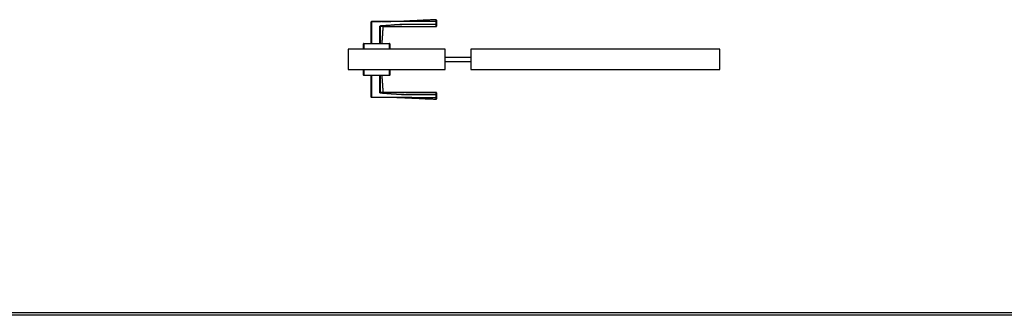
# Model space of a CAD drawing. Header units: millimetres. Extents: x 0 to 17620, y 0 to 4200.
# Tile 2 of 19: x 1903 to 3805, y 0 to 570. Entities that reach past the tile are written whole.
import ezdxf

# ---------------------------------------------------------------- set-up
doc = ezdxf.new("R2010")
doc.units = ezdxf.units.MM
for name, color, linetype in [('151', 250, 'Continuous'), ('256', 250, 'Continuous'), ('31', 250, 'Continuous')]:
    doc.layers.add(name, color=color, linetype=linetype)

msp = doc.modelspace()

# ---------------------------------------------------------------- linework, layer by layer
at = {"layer": '151', "linetype": 'Continuous'}
for p, q in [((2724.6, 513.2), (2537.6, 513.2)), ((2537.6, 513.2), (2537.6, 473.9)), ((2724.6, 473.9), (2724.6, 513.2)), ((2774.6, 497.5), (2724.6, 497.5)), ((2774.6, 513.2), (2774.6, 473.9)), ((3255.6, 513.2), (2774.6, 513.2)), ((3255.6, 473.9), (3255.6, 513.2)), ((2724.6, 489.5), (2774.6, 489.5)), ((2537.6, 473.9), (2724.6, 473.9)), ((2774.6, 473.9), (3255.6, 473.9))]:
    msp.add_line(p, q, dxfattribs=at)
at = {"layer": '256', "linetype": 'Continuous'}
for p, q in [((11880, 0), (0, 0)), ((11875, 5), (5, 5))]:
    msp.add_line(p, q, dxfattribs=at)
at = {"layer": '31', "linetype": 'Continuous'}
for p, q in [((2582.1, 524.2), (2582.1, 566.3)), ((2582.1, 566.3), (2582.6, 566.3)), ((2582.6, 566.3), (2582.6, 566.8)), ((2582.6, 566.3), (2582.6, 524.2)), ((2598.9, 557.7), (2599.2, 557.7)), ((2600.4, 558.6), (2600.4, 558.1)), ((2707.6, 567.3), (2707.6, 566.9)), ((2707.6, 566.9), (2708.1, 566.9)), ((2707.6, 561.4), (2707.6, 566.9)), ((2707.6, 561.4), (2707.6, 561)), ((2707.6, 561.4), (2708.1, 561.4)), ((2708.1, 566.9), (2708.1, 561.4)), ((2567.1, 523.7), (2567.6, 523.7)), ((2567.1, 513.2), (2567.1, 523.7)), ((2567.6, 524.2), (2617.6, 524.2)), ((2567.6, 524.2), (2567.6, 523.7)), ((2567.6, 523.7), (2567.6, 513.2)), ((2617.6, 523.7), (2567.6, 523.7)), ((2617.6, 524.2), (2617.6, 523.7)), ((2617.6, 513.2), (2617.6, 523.7)), ((2617.6, 523.7), (2618.1, 523.7)), ((2618.1, 523.7), (2618.1, 513.2)), ((2567.1, 463.4), (2567.1, 473.9)), ((2567.6, 463.4), (2567.1, 463.4)), ((2567.6, 473.9), (2567.6, 463.4)), ((2567.6, 463.4), (2567.6, 462.9)), ((2567.6, 463.4), (2617.6, 463.4)), ((2617.6, 462.9), (2567.6, 462.9)), ((2582.1, 420.7), (2582.1, 462.9)), ((2582.6, 462.9), (2582.6, 420.7)), ((2617.6, 463.4), (2617.6, 473.9)), ((2617.6, 463.4), (2617.6, 462.9)), ((2618.1, 463.4), (2617.6, 463.4)), ((2618.1, 473.9), (2618.1, 463.4)), ((2582.6, 420.7), (2582.1, 420.7)), ((2582.6, 420.2), (2582.6, 420.7)), ((2599.2, 429.4), (2598.9, 429.4)), ((2600.4, 428.5), (2600.4, 429)), ((2707.6, 426), (2707.6, 425.7)), ((2707.6, 425.7), (2708.1, 425.7)), ((2707.6, 420.2), (2707.6, 425.7)), ((2707.6, 420.2), (2707.6, 419.7)), ((2707.6, 420.2), (2708.1, 420.2)), ((2708.1, 425.7), (2708.1, 420.2))]:
    msp.add_line(p, q, dxfattribs=at)
for centre, start, end in [((2582.6, 566.3), 90.2042, 180), ((2707.6, 569.7), 0, 83.7715), ((2707.6, 557.7), 269.9804, 0), ((2567.6, 523.7), 90, 180), ((2617.6, 523.7), 0, 90), ((2567.6, 463.4), 180, 270), ((2617.6, 463.4), 270, 0), ((2582.6, 420.7), 180, 269.7958), ((2707.6, 429.4), 0, 89.9817), ((2707.6, 417.4), 274.6555, 0)]:
    msp.add_arc(centre, 0.5, start, end, dxfattribs=at)
for centre, major_axis, ratio, start_param, end_param in [((2605.8, 556.6), (0.156, 0.475), 1, 0.000012, 1.811518), ((2707.6, 566.9), (-0.5, 0), 0.869204, 3.141593, 4.71349), ((2707.6, 561.4), (0.5, 0), 0.775308, 4.712325, 6.283185), ((2605.8, 430.5), (0.156, -0.475), 1, 4.47035, 6.283174), ((2707.6, 425.7), (-0.5, 0), 0.775308, 3.141593, 4.712453), ((2707.6, 420.2), (0.5, 0), 0.869204, 4.711288, 6.283185)]:
    msp.add_ellipse(centre, major_axis=major_axis, ratio=ratio, start_param=start_param, end_param=end_param, dxfattribs=at)
for points, degree in [([(2582.1, 566.4), (2582.1, 564.4), (2582.1, 563.9)], 2), ([(2602.1, 567), (2582.6, 566.9)], 1), ([(2602.9, 524.2), (2605.3, 556.6)], 1), ([(2605.8, 557.1), (2656.7, 557.2), (2707.6, 557.2)], 2), ([(2708.1, 570.2), (2676.5, 568.8), (2645, 567.2)], 2), ([(2605.3, 430.5), (2602.9, 462.9)], 1), ([(2707.6, 429.9), (2656.7, 429.9), (2605.8, 430)], 2), ([(2645, 419.9), (2676.5, 418.3), (2708.1, 416.9)], 2), ([(2697.3, 420.2), (2700.7, 420.2), (2704.1, 420.2), (2707.6, 420.2)], 3)]:
    msp.add_open_spline(points, degree=degree, dxfattribs=at)
for points, knots in [([(2602.1, 566.9), (2600.8, 566.9), (2599.5, 566.9), (2593, 566.8), (2587.8, 566.8), (2582.6, 566.8)], [0, 0, 0, 0, 0.202393, 0.202393, 1, 1, 1, 1]), ([(2707.6, 566.9), (2702.3, 566.9), (2697.1, 566.9), (2686.7, 566.9), (2681.5, 566.8), (2673.7, 566.8), (2671.1, 566.8), (2665.9, 566.8), (2660.7, 566.7), (2655.5, 566.7), (2651.6, 566.7), (2650.3, 566.7), (2647.7, 566.7), (2646.4, 566.7), (2643.8, 566.7), (2642.4, 566.7), (2639.8, 566.7), (2638.5, 566.7), (2634.6, 566.7), (2632, 566.6), (2626.8, 566.6), (2624.2, 566.6), (2619, 566.6), (2616.4, 566.6), (2611.2, 566.5), (2608.6, 566.5), (2603.4, 566.5), (2600.8, 566.4), (2593, 566.4), (2587.8, 566.4), (2582.6, 566.3)], [0, 0, 0, 0, 0.125, 0.125, 0.25, 0.25, 0.3125, 0.3125, 0.375, 0.4375, 0.4375, 0.46875, 0.46875, 0.5, 0.5, 0.53125, 0.53125, 0.5625, 0.5625, 0.625, 0.625, 0.6875, 0.6875, 0.75, 0.75, 0.8125, 0.8125, 0.875, 0.875, 1, 1, 1, 1]), ([(2598.8, 524.2), (2598.8, 529.8), (2598.9, 535.4), (2598.9, 546.5), (2598.9, 552.1), (2598.9, 557.7)], [0, 0, 0, 0, 0.5, 0.5, 1, 1, 1, 1]), ([(2598.9, 557.7), (2598.9, 557.7), (2598.9, 557.8), (2598.9, 557.8), (2598.9, 557.8), (2599, 557.9), (2599, 557.9), (2599, 557.9), (2599, 558), (2599, 558), (2599.1, 558), (2599.1, 558.1), (2599.1, 558.1), (2599.1, 558.1), (2599.2, 558.2), (2599.2, 558.2), (2599.2, 558.2), (2599.3, 558.3), (2599.3, 558.3), (2599.3, 558.3), (2599.4, 558.3), (2599.4, 558.3), (2599.4, 558.4), (2599.6, 558.4), (2599.6, 558.4), (2599.7, 558.5), (2599.8, 558.5), (2599.8, 558.5), (2599.9, 558.5), (2600, 558.6), (2600.1, 558.6), (2600.2, 558.6), (2600.3, 558.6), (2600.4, 558.6)], [0, 0, 0, 0, 0.0625, 0.0625, 0.09375, 0.09375, 0.125, 0.125, 0.1875, 0.1875, 0.21875, 0.21875, 0.25, 0.25, 0.3125, 0.3125, 0.375, 0.375, 0.40625, 0.40625, 0.4375, 0.4375, 0.5, 0.5, 0.625, 0.625, 0.6875, 0.6875, 0.75, 0.75, 0.875, 0.875, 1, 1, 1, 1]), ([(2600.4, 558.1), (2600.3, 558.1), (2600.2, 558.1), (2600, 558.1), (2600, 558.1), (2599.8, 558.1), (2599.8, 558), (2599.7, 558), (2599.6, 558), (2599.5, 558), (2599.5, 558), (2599.5, 557.9), (2599.4, 557.9), (2599.4, 557.9), (2599.4, 557.9), (2599.3, 557.9), (2599.3, 557.9), (2599.2, 557.8), (2599.2, 557.8), (2599.2, 557.8), (2599.2, 557.8), (2599.2, 557.8), (2599.2, 557.8), (2599.2, 557.8), (2599.2, 557.8), (2599.2, 557.7), (2599.2, 557.7), (2599.2, 557.7), (2599.2, 557.7), (2599.2, 557.7)], [0, 0, 0, 0, 0.25, 0.25, 0.375, 0.375, 0.5, 0.5, 0.625, 0.625, 0.6875, 0.6875, 0.75, 0.75, 0.8125, 0.8125, 0.875, 0.875, 0.90625, 0.90625, 0.921875, 0.921875, 0.9375, 0.9375, 0.953125, 0.953125, 0.96875, 0.96875, 1, 1, 1, 1]), ([(2605.3, 556.6), (2605.3, 556.6), (2605.3, 556.6), (2605.3, 556.6), (2605.3, 556.6), (2605.3, 556.6), (2605.2, 556.6), (2605.2, 556.7), (2605.1, 556.7), (2605.1, 556.7), (2604.9, 556.7), (2604.8, 556.8), (2604.7, 556.8), (2604.6, 556.9), (2604.5, 556.9), (2604.3, 556.9), (2604.3, 556.9), (2604.3, 556.9), (2604.2, 557), (2604.1, 557), (2603.9, 557), (2603.8, 557.1), (2603.5, 557.1), (2603.4, 557.2), (2603.1, 557.2), (2603, 557.3), (2602.6, 557.3), (2602.5, 557.3), (2602.2, 557.4), (2602.2, 557.4), (2602.1, 557.4), (2602.1, 557.4), (2601.9, 557.4), (2601.8, 557.4), (2601.5, 557.5), (2601.4, 557.5), (2600.9, 557.6), (2600.5, 557.6), (2600.1, 557.6), (2599.8, 557.7), (2599.6, 557.7), (2599.4, 557.7), (2599.3, 557.7), (2599.2, 557.7)], [0, 0, 0, 0, 0.030549, 0.046186, 0.046186, 0.061822, 0.061822, 0.124367, 0.124367, 0.186912, 0.249458, 0.249458, 0.312003, 0.312003, 0.374548, 0.374548, 0.390184, 0.390184, 0.405821, 0.437093, 0.437093, 0.499638, 0.499638, 0.562184, 0.562184, 0.624729, 0.624729, 0.687274, 0.687274, 0.70291, 0.70291, 0.718547, 0.718547, 0.749819, 0.749819, 0.812364, 0.812364, 0.87491, 0.937455, 0.937455, 0.968727, 0.968727, 1, 1, 1, 1]), ([(2599.2, 557.7), (2599.2, 552.1), (2599.2, 546.5), (2599.2, 535.4), (2599.2, 529.8), (2599.2, 524.2)], [0, 0, 0, 0, 0.5, 0.5, 1, 1, 1, 1]), ([(2600.4, 558.6), (2602.6, 558.7), (2604.8, 558.9), (2609.3, 559.2), (2611.5, 559.4), (2616, 559.7), (2618.2, 559.9), (2622.7, 560.2), (2624.9, 560.4), (2629.4, 560.7), (2631.6, 560.8), (2634.4, 560.9), (2634.9, 561), (2636, 561), (2636.6, 561.1), (2638.3, 561.2), (2639.4, 561.2), (2640.8, 561.3), (2641.1, 561.3), (2641.6, 561.3), (2642.5, 561.3), (2643.6, 561.4), (2644.4, 561.4), (2645, 561.4), (2645.2, 561.4), (2646.1, 561.4), (2646.6, 561.4), (2647.8, 561.4), (2648.3, 561.4), (2649.2, 561.4), (2649.4, 561.4), (2650, 561.4), (2650.8, 561.4), (2651.7, 561.4), (2652.8, 561.4), (2653.4, 561.4), (2658.4, 561.4), (2662.9, 561.4), (2669.6, 561.4), (2671.8, 561.4), (2676.3, 561.4), (2687.4, 561.4), (2698.6, 561.4), (2707.6, 561.4)], [0, 0, 0, 0, 0.0625, 0.0625, 0.125, 0.125, 0.1875, 0.1875, 0.25, 0.25, 0.3125, 0.3125, 0.328125, 0.328125, 0.34375, 0.34375, 0.375, 0.375, 0.382812, 0.382812, 0.390625, 0.40625, 0.414062, 0.414062, 0.421875, 0.421875, 0.4375, 0.4375, 0.453125, 0.453125, 0.460937, 0.460937, 0.46875, 0.484375, 0.484375, 0.5, 0.5, 0.625, 0.625, 0.6875, 0.6875, 0.75, 1, 1, 1, 1]), ([(2707.6, 561), (2698.6, 561), (2689.7, 561), (2678.5, 561), (2676.3, 561), (2671.8, 561), (2669.6, 561), (2662.9, 561), (2658.4, 561), (2653.4, 561), (2652.8, 561), (2651.7, 561), (2650.8, 561), (2650, 561), (2649.5, 561), (2649.2, 561), (2648.3, 561), (2647.8, 561.1), (2646.7, 561.1), (2646.1, 561.1), (2645.3, 561), (2645, 561), (2644.4, 561), (2643.6, 561), (2642.5, 561), (2641.6, 560.9), (2641.1, 560.9), (2640.8, 560.9), (2639.4, 560.8), (2638.3, 560.8), (2636.6, 560.7), (2636.1, 560.6), (2634.9, 560.6), (2632.2, 560.4), (2629.4, 560.2), (2624.9, 559.9), (2622.7, 559.8), (2618.2, 559.4), (2616, 559.3), (2611.6, 558.9), (2609.3, 558.7), (2604.9, 558.4), (2602.6, 558.3), (2600.4, 558.1)], [0, 0, 0, 0, 0.25, 0.25, 0.3125, 0.3125, 0.375, 0.375, 0.5, 0.5, 0.515625, 0.515625, 0.53125, 0.539062, 0.539062, 0.546875, 0.546875, 0.5625, 0.5625, 0.578125, 0.578125, 0.585937, 0.585937, 0.59375, 0.609375, 0.617187, 0.617187, 0.625, 0.625, 0.65625, 0.65625, 0.671875, 0.671875, 0.6875, 0.75, 0.75, 0.8125, 0.8125, 0.875, 0.875, 0.9375, 0.9375, 1, 1, 1, 1]), ([(2600.4, 558.1), (2600.6, 558.1), (2601, 558.1), (2601.4, 558), (2601.8, 558), (2602, 557.9), (2602.2, 557.9), (2602.3, 557.9), (2602.5, 557.9), (2602.6, 557.9), (2602.8, 557.8), (2603.2, 557.8), (2603.5, 557.7), (2603.9, 557.6), (2604.1, 557.6), (2604.5, 557.5), (2604.6, 557.4), (2604.7, 557.4), (2604.8, 557.4), (2604.9, 557.4), (2604.9, 557.3), (2605.2, 557.3), (2605.3, 557.2), (2605.5, 557.2), (2605.6, 557.2), (2605.7, 557.1), (2605.7, 557.1), (2605.7, 557.1), (2605.7, 557.1), (2605.7, 557.1), (2605.8, 557.1), (2605.8, 557.1), (2605.8, 557.1)], [0, 0, 0, 0, 0.062534, 0.125068, 0.125068, 0.187602, 0.187602, 0.218869, 0.218869, 0.250136, 0.250136, 0.312671, 0.375205, 0.375205, 0.500273, 0.500273, 0.562807, 0.562807, 0.594074, 0.594074, 0.625341, 0.625341, 0.750409, 0.750409, 0.812943, 0.875478, 0.875478, 0.906745, 0.906745, 0.938012, 0.938012, 1, 1, 1, 1]), ([(2602.1, 566.9), (2603.4, 566.9), (2604.7, 566.9), (2608.6, 567), (2611.2, 567), (2616.4, 567), (2619, 567.1), (2624.2, 567.1), (2626.8, 567.1), (2632, 567.1), (2634.6, 567.2), (2638.5, 567.2), (2639.8, 567.2), (2642.4, 567.2), (2643.8, 567.2), (2646.4, 567.2), (2647.7, 567.2), (2650.3, 567.2), (2651.6, 567.2), (2655.5, 567.2), (2658.1, 567.2), (2663.3, 567.3), (2665.9, 567.3), (2671.1, 567.3), (2673.7, 567.3), (2678.9, 567.3), (2681.5, 567.3), (2685.2, 567.3), (2686.3, 567.3), (2687.4, 567.3)], [0, 0, 0, 0, 0.045145, 0.045145, 0.136811, 0.136811, 0.228476, 0.228476, 0.320141, 0.320141, 0.411806, 0.411806, 0.457639, 0.457639, 0.503472, 0.503472, 0.549304, 0.549304, 0.595137, 0.595137, 0.686802, 0.686802, 0.778468, 0.778468, 0.870133, 0.870133, 0.961798, 0.961798, 1, 1, 1, 1]), ([(2605.6, 557.2), (2605.5, 557.2), (2605.5, 557.2), (2605.4, 557.2), (2605.4, 557.2), (2605.4, 557.2)], [0, 0, 0, 0, 0.890252, 0.890252, 1, 1, 1, 1]), ([(2605.8, 557.1), (2605.8, 557.1), (2605.8, 557.1), (2605.8, 557.1), (2605.8, 557.1), (2605.8, 557.1), (2605.8, 557.1), (2605.8, 557.1), (2605.8, 557.1), (2605.7, 557.1), (2605.7, 557.1), (2605.7, 557.1), (2605.7, 557.1)], [0, 0, 0, 0, 0.00071, 0.00071, 0.111693, 0.111693, 0.222676, 0.222676, 0.444642, 0.444642, 0.888573, 1, 1, 1, 1]), ([(2687.4, 567.3), (2688.9, 567.3), (2690.4, 567.3), (2697.1, 567.3), (2702.3, 567.3), (2707.6, 567.3)], [0, 0, 0, 0, 0.225781, 0.225781, 1, 1, 1, 1]), ([(2707.6, 567.3), (2707.6, 567.6), (2707.5, 568), (2707.5, 568.4), (2707.5, 568.7), (2707.5, 568.8), (2707.5, 568.9), (2707.5, 569), (2707.5, 569), (2707.5, 569.2), (2707.5, 569.3), (2707.5, 569.6), (2707.5, 569.8), (2707.5, 570), (2707.5, 570.1), (2707.5, 570.2), (2707.5, 570.2), (2707.5, 570.2), (2707.5, 570.2), (2707.5, 570.2)], [0, 0, 0, 0, 0.124939, 0.249879, 0.249879, 0.312348, 0.343583, 0.343583, 0.374818, 0.374818, 0.499757, 0.499757, 0.624697, 0.749636, 0.874576, 0.874576, 0.999515, 0.999515, 1, 1, 1, 1]), ([(2707.6, 557.2), (2707.6, 557.2), (2707.6, 557.2), (2707.6, 557.2), (2707.6, 557.2), (2707.6, 557.2), (2707.6, 557.3), (2707.6, 557.4), (2707.6, 557.5), (2707.6, 557.5), (2707.6, 557.5), (2707.6, 557.6), (2707.6, 557.6), (2707.6, 557.7), (2707.6, 557.9), (2707.6, 558.2), (2707.6, 558.5), (2707.6, 558.9), (2707.6, 559.1), (2707.6, 559.4), (2707.6, 559.4), (2707.6, 559.5), (2707.6, 559.5), (2707.6, 559.6), (2707.6, 559.8), (2707.6, 560), (2707.6, 560.4), (2707.6, 560.7), (2707.6, 561)], [0, 0, 0, 0, 0.029669, 0.029669, 0.06097, 0.123572, 0.123572, 0.248776, 0.248776, 0.280077, 0.280077, 0.311378, 0.311378, 0.37398, 0.37398, 0.499184, 0.624388, 0.624388, 0.749592, 0.749592, 0.765242, 0.765242, 0.780893, 0.780893, 0.812194, 0.874796, 0.874796, 1, 1, 1, 1]), ([(2708.1, 569.5), (2708.1, 569.5), (2708.1, 569.4), (2708.1, 569.3), (2708.1, 569.1), (2708.1, 568.9), (2708.1, 568.7), (2708.1, 568.6), (2708.1, 568.5), (2708.1, 568.4), (2708.1, 568.3), (2708.1, 568.2), (2708.1, 567.9), (2708.1, 567.6), (2708.1, 567.1), (2708.1, 566.9)], [0, 0, 0, 0, 0.005882, 0.171569, 0.337255, 0.337255, 0.502941, 0.502941, 0.544363, 0.544363, 0.585784, 0.668627, 0.668627, 0.834314, 1, 1, 1, 1]), ([(2708.1, 561.4), (2708.1, 561.1), (2708.1, 560.8), (2708.1, 560.4), (2708.1, 560.3), (2708.1, 560.1), (2708.1, 560.1), (2708.1, 560), (2708.1, 559.9), (2708.1, 559.9), (2708.1, 559.6), (2708.1, 559.4), (2708.1, 559), (2708.1, 558.6), (2708.1, 558.4), (2708.1, 558.2), (2708.1, 558.1), (2708.1, 558), (2708.1, 558), (2708.1, 558), (2708.1, 558), (2708.1, 557.9), (2708.1, 557.8), (2708.1, 557.7), (2708.1, 557.7), (2708.1, 557.7), (2708.1, 557.7), (2708.1, 557.7), (2708.1, 557.7), (2708.1, 557.7)], [0, 0, 0, 0, 0.125223, 0.125223, 0.187834, 0.187834, 0.219139, 0.219139, 0.234792, 0.234792, 0.250445, 0.375668, 0.375668, 0.50089, 0.626113, 0.626113, 0.688724, 0.688724, 0.72003, 0.72003, 0.751335, 0.751335, 0.876558, 0.876558, 0.939169, 0.939169, 0.970475, 0.970475, 1, 1, 1, 1]), ([(2598.9, 429.4), (2598.9, 435), (2598.9, 440.6), (2598.9, 451.7), (2598.8, 457.3), (2598.8, 462.9)], [0, 0, 0, 0, 0.5, 0.5, 1, 1, 1, 1]), ([(2599.2, 462.9), (2599.2, 457.3), (2599.2, 451.7), (2599.2, 440.6), (2599.2, 435), (2599.2, 429.4)], [0, 0, 0, 0, 0.5, 0.5, 1, 1, 1, 1]), ([(2582.6, 420.7), (2587.8, 420.7), (2593, 420.7), (2600.8, 420.6), (2603.4, 420.6), (2608.6, 420.6), (2611.2, 420.6), (2616.4, 420.5), (2619, 420.5), (2623.7, 420.5), (2625.8, 420.5), (2627.8, 420.5)], [0, 0, 0, 0, 0.345036, 0.345036, 0.517554, 0.517554, 0.690072, 0.690072, 0.862589, 0.862589, 1, 1, 1, 1]), ([(2707.6, 419.7), (2702.3, 419.7), (2697.1, 419.8), (2689.3, 419.8), (2686.7, 419.8), (2681.5, 419.8), (2678.9, 419.8), (2673.7, 419.8), (2671.1, 419.8), (2665.9, 419.8), (2663.3, 419.8), (2658.1, 419.9), (2655.5, 419.9), (2651.6, 419.9), (2650.3, 419.9), (2647.7, 419.9), (2646.4, 419.9), (2643.8, 419.9), (2642.4, 419.9), (2639.8, 419.9), (2638.5, 419.9), (2634.6, 419.9), (2632, 419.9), (2626.8, 420), (2624.2, 420), (2619, 420), (2616.4, 420), (2611.2, 420.1), (2608.6, 420.1), (2603.4, 420.2), (2600.8, 420.2), (2593, 420.2), (2587.8, 420.3), (2582.6, 420.3)], [0, 0, 0, 0, 0.125, 0.125, 0.1875, 0.1875, 0.25, 0.25, 0.3125, 0.3125, 0.375, 0.375, 0.4375, 0.4375, 0.46875, 0.46875, 0.5, 0.5, 0.53125, 0.53125, 0.5625, 0.5625, 0.625, 0.625, 0.6875, 0.6875, 0.75, 0.75, 0.8125, 0.8125, 0.875, 0.875, 1, 1, 1, 1]), ([(2600.4, 428.5), (2600.3, 428.5), (2600.2, 428.5), (2600.1, 428.5), (2600, 428.5), (2599.8, 428.6), (2599.8, 428.6), (2599.7, 428.6), (2599.6, 428.6), (2599.6, 428.7), (2599.5, 428.7), (2599.4, 428.7), (2599.3, 428.8), (2599.3, 428.9), (2599.2, 428.9), (2599.2, 428.9), (2599.1, 429), (2599.1, 429), (2599.1, 429), (2599, 429.1), (2599, 429.1), (2599, 429.1), (2599, 429.2), (2599, 429.2), (2598.9, 429.2), (2598.9, 429.3), (2598.9, 429.3), (2598.9, 429.4), (2598.9, 429.4)], [0, 0, 0, 0, 0.125, 0.125, 0.25, 0.25, 0.375, 0.375, 0.4375, 0.4375, 0.5, 0.5, 0.625, 0.625, 0.6875, 0.6875, 0.75, 0.75, 0.8125, 0.8125, 0.84375, 0.84375, 0.875, 0.90625, 0.90625, 0.9375, 0.9375, 1, 1, 1, 1]), ([(2599.2, 429.4), (2599.3, 429.4), (2599.4, 429.4), (2599.6, 429.4), (2599.8, 429.4), (2600.1, 429.4), (2600.5, 429.5), (2600.9, 429.5), (2601.3, 429.6), (2601.5, 429.6), (2601.9, 429.6), (2602.1, 429.7), (2602.4, 429.7), (2602.5, 429.7), (2602.6, 429.8), (2602.7, 429.8), (2602.9, 429.8), (2603.1, 429.9), (2603.4, 429.9), (2603.5, 430), (2603.8, 430), (2604, 430.1), (2604.3, 430.1), (2604.4, 430.2), (2604.5, 430.2), (2604.6, 430.2), (2604.6, 430.2), (2604.7, 430.3), (2604.8, 430.3), (2604.9, 430.3), (2605, 430.4), (2605.2, 430.4), (2605.2, 430.4), (2605.3, 430.5), (2605.3, 430.5), (2605.3, 430.5), (2605.3, 430.5), (2605.3, 430.5), (2605.3, 430.5), (2605.3, 430.5)], [0, 0, 0, 0, 0.031239, 0.031239, 0.062477, 0.062477, 0.124954, 0.187432, 0.187432, 0.249909, 0.249909, 0.312386, 0.312386, 0.343625, 0.343625, 0.374863, 0.374863, 0.437341, 0.437341, 0.499818, 0.499818, 0.562295, 0.624772, 0.624772, 0.656011, 0.656011, 0.68725, 0.68725, 0.749727, 0.749727, 0.812204, 0.874681, 0.937159, 0.937159, 0.968397, 0.968397, 0.999636, 0.999636, 1, 1, 1, 1]), ([(2605.3, 430.5), (2605.3, 430.5), (2605.3, 430.5), (2605.3, 430.5), (2605.3, 430.5), (2605.3, 430.4), (2605.2, 430.4), (2605.2, 430.4), (2605.1, 430.4), (2605.1, 430.4), (2604.9, 430.3), (2604.8, 430.3), (2604.7, 430.3), (2604.6, 430.2), (2604.5, 430.2), (2604.3, 430.2), (2604.3, 430.2), (2604.3, 430.1), (2604.2, 430.1), (2604.1, 430.1), (2603.9, 430.1), (2603.8, 430), (2603.5, 430), (2603.4, 429.9), (2603.1, 429.9), (2603, 429.8), (2602.6, 429.8), (2602.5, 429.7), (2602.2, 429.7), (2602.2, 429.7), (2602.1, 429.7), (2602.1, 429.7), (2601.9, 429.7), (2601.8, 429.6), (2601.5, 429.6), (2601.4, 429.6), (2600.9, 429.5), (2600.5, 429.5), (2600.1, 429.4), (2599.8, 429.4), (2599.6, 429.4), (2599.4, 429.4), (2599.3, 429.4), (2599.2, 429.4)], [0, 0, 0, 0, 0.03055, 0.046186, 0.046186, 0.061822, 0.061822, 0.124368, 0.124368, 0.186913, 0.249458, 0.249458, 0.312003, 0.312003, 0.374548, 0.374548, 0.390185, 0.390185, 0.405821, 0.437093, 0.437093, 0.499639, 0.499639, 0.562184, 0.562184, 0.624729, 0.624729, 0.687274, 0.687274, 0.70291, 0.70291, 0.718547, 0.718547, 0.749819, 0.749819, 0.812364, 0.812364, 0.87491, 0.937455, 0.937455, 0.968727, 0.968727, 1, 1, 1, 1]), ([(2599.2, 429.4), (2599.2, 429.4), (2599.2, 429.4), (2599.2, 429.4), (2599.2, 429.4), (2599.2, 429.4), (2599.2, 429.3), (2599.2, 429.3), (2599.2, 429.3), (2599.2, 429.3), (2599.2, 429.3), (2599.2, 429.3), (2599.2, 429.3), (2599.2, 429.3), (2599.2, 429.3), (2599.3, 429.2), (2599.3, 429.2), (2599.4, 429.2), (2599.4, 429.2), (2599.4, 429.1), (2599.5, 429.1), (2599.5, 429.1), (2599.5, 429.1), (2599.6, 429.1), (2599.6, 429.1), (2599.7, 429.1), (2599.7, 429.1), (2599.8, 429), (2599.8, 429), (2600, 429), (2600, 429), (2600.2, 429), (2600.3, 429), (2600.4, 429)], [0, 0, 0, 0, 0.015625, 0.015625, 0.03125, 0.03125, 0.046875, 0.046875, 0.0625, 0.0625, 0.078125, 0.078125, 0.09375, 0.09375, 0.125, 0.125, 0.1875, 0.1875, 0.25, 0.25, 0.3125, 0.3125, 0.375, 0.375, 0.4375, 0.4375, 0.5, 0.5, 0.625, 0.625, 0.75, 0.75, 1, 1, 1, 1]), ([(2600.4, 429), (2602.6, 428.8), (2604.9, 428.7), (2609.3, 428.3), (2611.6, 428.2), (2616, 427.8), (2618.2, 427.7), (2622.7, 427.3), (2624.9, 427.2), (2629.4, 426.9), (2631.6, 426.7), (2634.4, 426.5), (2634.9, 426.5), (2636.1, 426.4), (2636.6, 426.4), (2638.3, 426.3), (2639.4, 426.3), (2640.8, 426.2), (2641.1, 426.2), (2641.6, 426.2), (2642.5, 426.1), (2643.6, 426.1), (2644.4, 426.1), (2645, 426), (2645.3, 426), (2646.1, 426), (2646.7, 426), (2647.8, 426), (2648.3, 426), (2649.2, 426), (2649.5, 426), (2650, 426), (2650.8, 426), (2651.7, 426), (2652.8, 426), (2653.4, 426), (2658.4, 426), (2662.9, 426), (2669.6, 426), (2671.8, 426), (2676.3, 426), (2687.4, 426), (2698.6, 426), (2707.6, 426)], [0, 0, 0, 0, 0.0625, 0.0625, 0.125, 0.125, 0.1875, 0.1875, 0.25, 0.25, 0.3125, 0.3125, 0.328125, 0.328125, 0.34375, 0.34375, 0.375, 0.375, 0.382812, 0.382812, 0.390625, 0.40625, 0.414062, 0.414062, 0.421875, 0.421875, 0.4375, 0.4375, 0.453125, 0.453125, 0.460937, 0.460937, 0.46875, 0.484375, 0.484375, 0.5, 0.5, 0.625, 0.625, 0.6875, 0.6875, 0.75, 1, 1, 1, 1]), ([(2707.6, 425.7), (2698.6, 425.7), (2689.7, 425.7), (2678.5, 425.7), (2676.3, 425.7), (2671.8, 425.7), (2669.6, 425.7), (2662.9, 425.7), (2658.4, 425.7), (2653.4, 425.7), (2652.8, 425.7), (2651.7, 425.7), (2650.9, 425.7), (2650, 425.7), (2649.5, 425.7), (2649.2, 425.7), (2648.4, 425.6), (2647.2, 425.6), (2646.1, 425.6), (2645.3, 425.7), (2645, 425.7), (2644.4, 425.7), (2643.6, 425.7), (2642.8, 425.7), (2641.9, 425.8), (2641.7, 425.8), (2641.1, 425.8), (2640.8, 425.8), (2639.4, 425.9), (2638.3, 425.9), (2636.6, 426), (2636.1, 426), (2635, 426.1), (2632.2, 426.3), (2629.4, 426.4), (2622.7, 426.9), (2618.2, 427.2), (2611.5, 427.7), (2609.3, 427.9), (2604.8, 428.2), (2602.6, 428.3), (2600.4, 428.5)], [0, 0, 0, 0, 0.25, 0.25, 0.3125, 0.3125, 0.375, 0.375, 0.5, 0.5, 0.515625, 0.515625, 0.53125, 0.539063, 0.539063, 0.546875, 0.546875, 0.5625, 0.578125, 0.578125, 0.585938, 0.585938, 0.59375, 0.609375, 0.609375, 0.617188, 0.617188, 0.625, 0.625, 0.65625, 0.65625, 0.671875, 0.671875, 0.6875, 0.75, 0.75, 0.875, 0.875, 0.9375, 0.9375, 1, 1, 1, 1]), ([(2627.8, 420.5), (2628.4, 420.5), (2628.9, 420.5), (2632, 420.4), (2634.6, 420.4), (2638.5, 420.4), (2639.8, 420.4), (2642.4, 420.4), (2643.8, 420.4), (2646.4, 420.4), (2647.7, 420.4), (2650.3, 420.4), (2651.6, 420.4), (2655.5, 420.4), (2660.7, 420.3), (2665.9, 420.3), (2671.1, 420.3), (2673.7, 420.3), (2681.5, 420.2), (2686.7, 420.2), (2693.7, 420.2), (2695.5, 420.2), (2697.3, 420.2)], [0, 0, 0, 0, 0.022885, 0.022885, 0.135343, 0.135343, 0.191571, 0.191571, 0.2478, 0.2478, 0.304029, 0.304029, 0.360258, 0.360258, 0.472715, 0.585172, 0.585172, 0.69763, 0.69763, 0.922545, 0.922545, 1, 1, 1, 1]), ([(2707.5, 416.9), (2707.5, 416.9), (2707.5, 416.9), (2707.5, 417), (2707.5, 417.1), (2707.5, 417.3), (2707.5, 417.5), (2707.5, 417.7), (2707.5, 417.9), (2707.5, 418.1), (2707.5, 418.1), (2707.5, 418.2), (2707.5, 418.3), (2707.5, 418.5), (2707.5, 418.6), (2707.5, 418.7), (2707.5, 418.7), (2707.5, 418.9), (2707.5, 419), (2707.5, 419.3), (2707.6, 419.5), (2707.6, 419.7)], [0, 0, 0, 0, 0.124218, 0.124218, 0.24933, 0.374441, 0.499553, 0.499553, 0.624665, 0.624665, 0.655943, 0.655943, 0.687221, 0.749777, 0.781054, 0.781054, 0.812332, 0.812332, 0.874888, 0.874888, 1, 1, 1, 1]), ([(2707.6, 426), (2707.6, 426.1), (2707.6, 426.2), (2707.6, 426.3), (2707.6, 426.6), (2707.6, 426.8), (2707.6, 427.2), (2707.6, 427.7), (2707.6, 428.1), (2707.6, 428.5), (2707.6, 428.7), (2707.6, 428.9), (2707.6, 428.9), (2707.6, 429), (2707.6, 429), (2707.6, 429.2), (2707.6, 429.3), (2707.6, 429.5), (2707.6, 429.7), (2707.6, 429.8), (2707.6, 429.9), (2707.6, 429.9), (2707.6, 429.9), (2707.6, 429.9), (2707.6, 429.9)], [0, 0, 0, 0, 0.031195, 0.031195, 0.06239, 0.12478, 0.12478, 0.24956, 0.37434, 0.37434, 0.499121, 0.499121, 0.514718, 0.514718, 0.530316, 0.561511, 0.623901, 0.623901, 0.748681, 0.873461, 0.873461, 0.998241, 0.998241, 1, 1, 1, 1]), ([(2708.1, 429.4), (2708.1, 429.4), (2708.1, 429.4), (2708.1, 429.4), (2708.1, 429.4), (2708.1, 429.3), (2708.1, 429.2), (2708.1, 429), (2708.1, 428.8), (2708.1, 428.7), (2708.1, 428.6), (2708.1, 428.6), (2708.1, 428.5), (2708.1, 428.5), (2708.1, 428.4), (2708.1, 428.3), (2708.1, 428.1), (2708.1, 427.7), (2708.1, 427.3), (2708.1, 426.8), (2708.1, 426.2), (2708.1, 426), (2708.1, 425.7)], [0, 0, 0, 0, 0.001992, 0.001992, 0.126743, 0.126743, 0.251494, 0.376245, 0.376245, 0.438621, 0.438621, 0.469808, 0.485402, 0.485402, 0.500996, 0.500996, 0.625747, 0.625747, 0.750498, 0.875249, 0.875249, 1, 1, 1, 1]), ([(2708.1, 420.2), (2708.1, 420), (2708.1, 419.5), (2708.1, 419.2), (2708.1, 418.9), (2708.1, 418.8), (2708.1, 418.6), (2708.1, 418.6), (2708.1, 418.4), (2708.1, 418.2), (2708.1, 418), (2708.1, 417.8), (2708.1, 417.6), (2708.1, 417.5), (2708.1, 417.4), (2708.1, 417.4), (2708.1, 417.4), (2708.1, 417.4), (2708.1, 417.4)], [0, 0, 0, 0, 0.124986, 0.249971, 0.249971, 0.312464, 0.312464, 0.374957, 0.374957, 0.499943, 0.499943, 0.624928, 0.749914, 0.8749, 0.8749, 0.999886, 0.999886, 1, 1, 1, 1])]:
    msp.add_open_spline(points, degree=3, knots=knots, dxfattribs=at)

doc.saveas('drawing.dxf')
